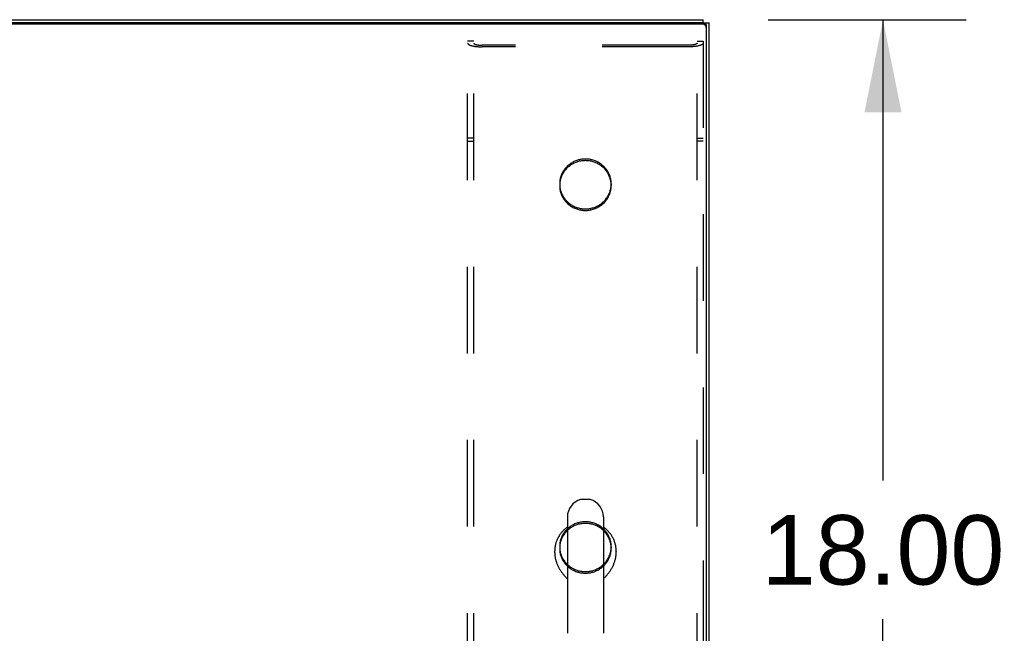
# Model space of a CAD drawing. Header units: inches. Extents: x 0 to 267, y 0 to 173.
# Tile 100 of 104: x 108 to 125, y 150 to 160. Entities that reach past the tile are written whole.
import ezdxf

# ---------------------------------------------------------------- set-up
doc = ezdxf.new("R2010")
doc.units = ezdxf.units.IN
doc.header["$LTSCALE"] = 14.696721
doc.header["$MEASUREMENT"] = 0
doc.linetypes.add('HIDDEN', pattern=[0.2, 0.1, -0.1])
doc.layers.get('0').update_dxf_attribs({"linetype": 'CONTINUOUS'})
for name, color, linetype in [('02___PRT_ALL_AXES', 7, 'CONTINUOUS'), ('DEFAULT_2', 8, 'HIDDEN'), ('DIMENSIONS', 7, 'CONTINUOUS')]:
    doc.layers.add(name, color=color, linetype=linetype)
doc.styles.get("Standard").update_dxf_attribs({"font": 'arial.ttf'})
doc.dimstyles.new('DIMSTYLE_1', dxfattribs={"dimtxt": 1.178881, "dimasz": 1.571842, "dimexe": 0.09, "dimexo": 0.07, "dimgap": 0.0375, "dimtad": 0, "dimtih": 1, "dimtoh": 1, "dimzin": 4, "dimdsep": 46, "dimtxsty": 'Standard', "dimblk": '_FILLED', "dimblk1": '_FILLED', "dimblk2": '_FILLED', "dimcen": 0.09, "dimazin": 1, "dimtfac": 1, "dimtofl": 0, "dimtmove": 0, "dimatfit": 3, "dimldrblk": '_FILLED', "dimfxl": 0, "dimtolj": 1, "dimtzin": 4, "dimarcsym": 0})

# ---------------------------------------------------------------- blocks, each defined once
blk = doc.blocks.new('_FILLED')
at = {"color": 0, "linetype": 'ByBlock'}
blk.add_solid([(0, 0), (-1, 0.2), (-1, -0.2)], dxfattribs=at)
blk = doc.blocks.new('*D8')
at = {"layer": 'DIMENSIONS', "color": 2, "linetype": 'Continuous'}
for p, q in [((120.588, 159.948), (123.955, 159.948)), ((122.54, 159.948), (122.54, 152.127)), ((122.54, 141.948), (122.54, 149.77)), ((120.445, 141.948), (123.955, 141.948))]:
    blk.add_line(p, q, dxfattribs=at)
at = {"layer": 'DIMENSIONS', "color": 2, "linetype": 'Continuous', "xscale": 1.5718418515, "yscale": 1.5718418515, "zscale": 1.5718418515}
for p, rotation in [((122.54, 159.948), 90), ((122.54, 141.948), 270)]:
    blk.add_blockref('_FILLED', p, dxfattribs=dict(at, rotation=rotation))
at = {"layer": 'DIMENSIONS', "color": 2, "linetype": 'Continuous', "insert": (122.54, 151.538), "char_height": 1.1789, "width": 4.11951, "attachment_point": 2, "line_spacing_factor": 0.9}
blk.add_mtext('18.00', dxfattribs=at)

msp = doc.modelspace()

# ---------------------------------------------------------------- linework, layer by layer
at = {"color": 3, "linetype": 'Continuous'}
for p, q in [((46.695, 159.948), (119.487, 159.948)), ((119.479, 159.898), (46.703, 159.898)), ((119.479, 159.898), (119.485, 159.898)), ((119.591, 142.195), (119.591, 159.896))]:
    msp.add_line(p, q, dxfattribs=at)
at = {"color": 7, "linetype": 'Continuous'}
for p, q in [((119.479, 159.872), (46.703, 159.872)), ((119.487, 159.898), (119.487, 159.948)), ((119.495, 159.896), (119.591, 159.896)), ((119.539, 159.841), (119.539, 142.135)), ((117.444, 151.807), (117.531, 151.807)), ((117.181, 151.507), (117.181, 149.532)), ((117.793, 151.507), (117.793, 149.532)), ((116.964, 150.923), (116.964, 150.913)), ((118.01, 150.923), (118.01, 150.913))]:
    msp.add_line(p, q, dxfattribs=at)
for points in [[(119.539, 159.814), (119.539, 159.819), (119.539, 159.824), (119.537, 159.829), (119.536, 159.833), (119.534, 159.838), (119.531, 159.843), (119.529, 159.847), (119.525, 159.851), (119.522, 159.855), (119.518, 159.858), (119.514, 159.861), (119.509, 159.864), (119.505, 159.866), (119.5, 159.868), (119.495, 159.87), (119.49, 159.871), (119.485, 159.871), (119.479, 159.872)], [(117.181, 151.334), (117.17, 151.327), (117.159, 151.318), (117.148, 151.309), (117.138, 151.3), (117.127, 151.291), (117.117, 151.281), (117.107, 151.271), (117.098, 151.261), (117.088, 151.251), (117.079, 151.24), (117.071, 151.23), (117.062, 151.218), (117.054, 151.207), (117.046, 151.196), (117.039, 151.184), (117.032, 151.172), (117.025, 151.16), (117.019, 151.148), (117.013, 151.136), (117.007, 151.123), (117.001, 151.11), (116.996, 151.098), (116.992, 151.085), (116.987, 151.072), (116.983, 151.058), (116.98, 151.045), (116.977, 151.032), (116.974, 151.018), (116.971, 151.005), (116.969, 150.991), (116.967, 150.978), (116.966, 150.964), (116.965, 150.95), (116.965, 150.937), (116.964, 150.923)], [(118.01, 150.923), (118.01, 150.937), (118.01, 150.95), (118.009, 150.964), (118.007, 150.978), (118.006, 150.991), (118.004, 151.005), (118.001, 151.018), (117.998, 151.032), (117.995, 151.045), (117.991, 151.058), (117.988, 151.071), (117.983, 151.085), (117.979, 151.097), (117.973, 151.11), (117.968, 151.123), (117.962, 151.136), (117.956, 151.148), (117.95, 151.16), (117.943, 151.172), (117.936, 151.184), (117.928, 151.196), (117.921, 151.207), (117.913, 151.218), (117.904, 151.23), (117.895, 151.24), (117.886, 151.251), (117.877, 151.261), (117.868, 151.271), (117.858, 151.281), (117.848, 151.291), (117.837, 151.3), (117.826, 151.309), (117.816, 151.318), (117.804, 151.327), (117.793, 151.334)], [(116.964, 150.913), (116.964, 150.908), (116.965, 150.895), (116.965, 150.882), (116.966, 150.869), (116.968, 150.856), (116.969, 150.843), (116.971, 150.83), (116.974, 150.817), (116.976, 150.804), (116.979, 150.791), (116.982, 150.778), (116.986, 150.765), (116.99, 150.752), (116.994, 150.74), (116.998, 150.727), (117.003, 150.715), (117.008, 150.703), (117.013, 150.691), (117.019, 150.679), (117.024, 150.667), (117.03, 150.656), (117.036, 150.644), (117.043, 150.633), (117.049, 150.622), (117.056, 150.611), (117.062, 150.6), (117.069, 150.59), (117.076, 150.58), (117.083, 150.57), (117.09, 150.56), (117.098, 150.551), (117.105, 150.541), (117.112, 150.532), (117.119, 150.524), (117.127, 150.515), (117.134, 150.507), (117.141, 150.499), (117.148, 150.491), (117.155, 150.484), (117.162, 150.477), (117.168, 150.47), (117.175, 150.463), (117.181, 150.457), (117.181, 150.456)], [(117.793, 150.456), (117.794, 150.457), (117.8, 150.463), (117.807, 150.47), (117.813, 150.477), (117.82, 150.484), (117.827, 150.491), (117.834, 150.499), (117.841, 150.507), (117.848, 150.515), (117.856, 150.524), (117.863, 150.533), (117.87, 150.542), (117.877, 150.551), (117.884, 150.56), (117.892, 150.57), (117.899, 150.58), (117.906, 150.59), (117.913, 150.6), (117.919, 150.611), (117.926, 150.622), (117.932, 150.633), (117.939, 150.644), (117.945, 150.656), (117.951, 150.667), (117.956, 150.679), (117.962, 150.691), (117.967, 150.703), (117.972, 150.715), (117.977, 150.727), (117.981, 150.74), (117.985, 150.753), (117.989, 150.765), (117.993, 150.778), (117.996, 150.791), (117.999, 150.804), (118.001, 150.817), (118.004, 150.83), (118.006, 150.843), (118.007, 150.856), (118.009, 150.869), (118.009, 150.882), (118.01, 150.895), (118.01, 150.908), (118.01, 150.913)]]:
    msp.add_lwpolyline(points, dxfattribs=at)
at = {"color": 3, "linetype": 'Continuous'}
msp.add_lwpolyline([(119.485, 159.898), (119.49, 159.898), (119.495, 159.896), (119.5, 159.895), (119.505, 159.893), (119.509, 159.891), (119.514, 159.888), (119.518, 159.885), (119.522, 159.881), (119.525, 159.878), (119.529, 159.874), (119.531, 159.869), (119.534, 159.865), (119.536, 159.86), (119.537, 159.856), (119.539, 159.851), (119.539, 159.846), (119.539, 159.841)], dxfattribs=at)
at = {"color": 7, "linetype": 'Continuous'}
for centre, radius, start, end in [((117.487, 151.507), 0.306, 105.6303, 180), ((117.444, 151.663), 0.144, 90, 105.6303), ((117.531, 151.663), 0.144, 74.3697, 90), ((117.487, 151.507), 0.306, 0, 74.3697)]:
    msp.add_arc(centre, radius, start, end, dxfattribs=at)
at = {"layer": '02___PRT_ALL_AXES', "color": 8, "linetype": 'HIDDEN'}
for p, q in [((117.05, 157.16), (117.05, 157.133)), ((117.925, 157.16), (117.925, 157.133)), ((117.05, 151.002), (117.05, 150.975)), ((117.925, 151.002), (117.925, 150.975))]:
    msp.add_line(p, q, dxfattribs=at)
for points in [[(117.487, 157.583), (117.471, 157.582), (117.454, 157.581), (117.437, 157.58), (117.421, 157.578), (117.404, 157.575), (117.388, 157.572), (117.372, 157.568), (117.355, 157.563), (117.34, 157.558), (117.324, 157.552), (117.308, 157.546), (117.293, 157.539), (117.278, 157.531), (117.264, 157.523), (117.25, 157.515), (117.236, 157.506), (117.222, 157.496), (117.209, 157.486), (117.196, 157.476), (117.184, 157.465), (117.172, 157.453), (117.161, 157.441), (117.15, 157.429), (117.139, 157.416), (117.13, 157.403), (117.12, 157.39), (117.111, 157.376), (117.103, 157.362), (117.095, 157.348), (117.088, 157.333), (117.082, 157.318), (117.076, 157.303), (117.07, 157.288), (117.066, 157.272), (117.061, 157.256), (117.058, 157.241), (117.055, 157.225), (117.053, 157.209), (117.051, 157.192), (117.05, 157.176), (117.05, 157.16)], [(117.487, 157.556), (117.471, 157.555), (117.454, 157.555), (117.437, 157.553), (117.421, 157.551), (117.404, 157.548), (117.388, 157.545), (117.372, 157.541), (117.355, 157.536), (117.34, 157.531), (117.324, 157.525), (117.308, 157.519), (117.293, 157.512), (117.278, 157.504), (117.264, 157.496), (117.25, 157.488), (117.236, 157.479), (117.222, 157.469), (117.209, 157.459), (117.196, 157.449), (117.184, 157.438), (117.172, 157.426), (117.161, 157.414), (117.15, 157.402), (117.139, 157.389), (117.13, 157.376), (117.12, 157.363), (117.111, 157.349), (117.103, 157.335), (117.095, 157.321), (117.088, 157.306), (117.082, 157.291), (117.076, 157.276), (117.07, 157.261), (117.066, 157.245), (117.061, 157.229), (117.058, 157.214), (117.055, 157.198), (117.053, 157.182), (117.051, 157.166), (117.05, 157.149), (117.05, 157.133)], [(117.925, 157.16), (117.925, 157.176), (117.924, 157.192), (117.922, 157.209), (117.92, 157.225), (117.917, 157.241), (117.913, 157.256), (117.909, 157.272), (117.905, 157.288), (117.899, 157.303), (117.893, 157.318), (117.887, 157.333), (117.88, 157.348), (117.872, 157.362), (117.863, 157.376), (117.855, 157.39), (117.845, 157.403), (117.835, 157.416), (117.825, 157.429), (117.814, 157.441), (117.803, 157.453), (117.791, 157.465), (117.779, 157.476), (117.766, 157.486), (117.753, 157.496), (117.739, 157.506), (117.725, 157.515), (117.711, 157.523), (117.696, 157.531), (117.682, 157.539), (117.666, 157.546), (117.651, 157.552), (117.635, 157.558), (117.619, 157.563), (117.603, 157.568), (117.587, 157.572), (117.571, 157.575), (117.554, 157.578), (117.538, 157.58), (117.521, 157.581), (117.504, 157.582), (117.487, 157.583)], [(117.925, 157.133), (117.925, 157.149), (117.924, 157.166), (117.922, 157.182), (117.92, 157.198), (117.917, 157.214), (117.913, 157.229), (117.909, 157.245), (117.905, 157.261), (117.899, 157.276), (117.893, 157.291), (117.887, 157.306), (117.88, 157.321), (117.872, 157.335), (117.863, 157.349), (117.855, 157.363), (117.845, 157.376), (117.835, 157.389), (117.825, 157.402), (117.814, 157.414), (117.803, 157.426), (117.791, 157.438), (117.779, 157.449), (117.766, 157.459), (117.753, 157.469), (117.739, 157.479), (117.725, 157.488), (117.711, 157.496), (117.696, 157.504), (117.682, 157.512), (117.666, 157.519), (117.651, 157.525), (117.635, 157.531), (117.619, 157.536), (117.603, 157.541), (117.587, 157.545), (117.571, 157.548), (117.554, 157.551), (117.538, 157.553), (117.521, 157.555), (117.504, 157.555), (117.487, 157.556)], [(117.05, 157.16), (117.05, 157.144), (117.051, 157.128), (117.053, 157.112), (117.055, 157.096), (117.058, 157.08), (117.061, 157.064), (117.066, 157.048), (117.07, 157.033), (117.076, 157.017), (117.082, 157.002), (117.088, 156.987), (117.095, 156.973), (117.103, 156.958), (117.111, 156.944), (117.12, 156.93), (117.13, 156.917), (117.139, 156.904), (117.15, 156.891), (117.161, 156.879), (117.172, 156.867), (117.184, 156.856), (117.196, 156.845), (117.209, 156.834), (117.222, 156.824), (117.236, 156.814), (117.25, 156.805), (117.264, 156.797), (117.278, 156.789), (117.293, 156.781), (117.308, 156.774), (117.324, 156.768), (117.34, 156.762), (117.355, 156.757), (117.372, 156.753), (117.388, 156.749), (117.404, 156.745), (117.421, 156.742), (117.437, 156.74), (117.454, 156.739), (117.471, 156.738), (117.487, 156.737)], [(117.487, 156.737), (117.504, 156.738), (117.521, 156.739), (117.538, 156.74), (117.554, 156.742), (117.571, 156.745), (117.587, 156.749), (117.603, 156.753), (117.619, 156.757), (117.635, 156.762), (117.651, 156.768), (117.666, 156.774), (117.682, 156.781), (117.696, 156.789), (117.711, 156.797), (117.725, 156.805), (117.739, 156.814), (117.753, 156.824), (117.766, 156.834), (117.779, 156.845), (117.791, 156.856), (117.803, 156.867), (117.814, 156.879), (117.825, 156.891), (117.835, 156.904), (117.845, 156.917), (117.855, 156.93), (117.863, 156.944), (117.872, 156.958), (117.88, 156.973), (117.887, 156.987), (117.893, 157.002), (117.899, 157.017), (117.905, 157.033), (117.909, 157.048), (117.913, 157.064), (117.917, 157.08), (117.92, 157.096), (117.922, 157.112), (117.924, 157.128), (117.925, 157.144), (117.925, 157.16)], [(117.05, 157.133), (117.05, 157.117), (117.051, 157.101), (117.053, 157.085), (117.055, 157.069), (117.058, 157.053), (117.061, 157.037), (117.066, 157.021), (117.07, 157.006), (117.076, 156.99), (117.082, 156.975), (117.088, 156.96), (117.095, 156.946), (117.103, 156.931), (117.111, 156.917), (117.12, 156.903), (117.13, 156.89), (117.139, 156.877), (117.15, 156.864), (117.161, 156.852), (117.172, 156.84), (117.184, 156.829), (117.196, 156.818), (117.209, 156.807), (117.222, 156.797), (117.236, 156.788), (117.25, 156.778), (117.264, 156.77), (117.278, 156.762), (117.293, 156.754), (117.308, 156.748), (117.324, 156.741), (117.34, 156.735), (117.355, 156.73), (117.372, 156.726), (117.388, 156.722), (117.404, 156.718), (117.421, 156.716), (117.437, 156.713), (117.454, 156.712), (117.471, 156.711), (117.487, 156.711)], [(117.487, 156.711), (117.504, 156.711), (117.521, 156.712), (117.538, 156.713), (117.554, 156.716), (117.571, 156.718), (117.587, 156.722), (117.603, 156.726), (117.619, 156.73), (117.635, 156.735), (117.651, 156.741), (117.666, 156.748), (117.682, 156.754), (117.696, 156.762), (117.711, 156.77), (117.725, 156.778), (117.739, 156.788), (117.753, 156.797), (117.766, 156.807), (117.779, 156.818), (117.791, 156.829), (117.803, 156.84), (117.814, 156.852), (117.825, 156.864), (117.835, 156.877), (117.845, 156.89), (117.855, 156.903), (117.863, 156.917), (117.872, 156.931), (117.88, 156.946), (117.887, 156.96), (117.893, 156.975), (117.899, 156.99), (117.905, 157.006), (117.909, 157.021), (117.913, 157.037), (117.917, 157.053), (117.92, 157.069), (117.922, 157.085), (117.924, 157.101), (117.925, 157.117), (117.925, 157.133)], [(117.487, 151.425), (117.471, 151.425), (117.454, 151.424), (117.437, 151.422), (117.421, 151.42), (117.404, 151.417), (117.388, 151.414), (117.372, 151.41), (117.355, 151.405), (117.34, 151.4), (117.324, 151.394), (117.308, 151.388), (117.293, 151.381), (117.278, 151.374), (117.264, 151.366), (117.25, 151.357), (117.236, 151.348), (117.222, 151.338), (117.209, 151.328), (117.196, 151.318), (117.184, 151.307), (117.172, 151.295), (117.161, 151.283), (117.15, 151.271), (117.139, 151.258), (117.13, 151.245), (117.12, 151.232), (117.111, 151.218), (117.103, 151.204), (117.095, 151.19), (117.088, 151.175), (117.082, 151.16), (117.076, 151.145), (117.07, 151.13), (117.066, 151.114), (117.061, 151.099), (117.058, 151.083), (117.055, 151.067), (117.053, 151.051), (117.051, 151.035), (117.05, 151.018), (117.05, 151.002)], [(117.487, 151.398), (117.471, 151.398), (117.454, 151.397), (117.437, 151.395), (117.421, 151.393), (117.404, 151.39), (117.388, 151.387), (117.372, 151.383), (117.355, 151.378), (117.34, 151.373), (117.324, 151.367), (117.308, 151.361), (117.293, 151.354), (117.278, 151.347), (117.264, 151.339), (117.25, 151.33), (117.236, 151.321), (117.222, 151.311), (117.209, 151.301), (117.196, 151.291), (117.184, 151.28), (117.172, 151.268), (117.161, 151.257), (117.15, 151.244), (117.139, 151.232), (117.13, 151.219), (117.12, 151.205), (117.111, 151.191), (117.103, 151.177), (117.095, 151.163), (117.088, 151.148), (117.082, 151.133), (117.076, 151.118), (117.07, 151.103), (117.066, 151.087), (117.061, 151.072), (117.058, 151.056), (117.055, 151.04), (117.053, 151.024), (117.051, 151.008), (117.05, 150.992), (117.05, 150.975)], [(117.925, 151.002), (117.925, 151.018), (117.924, 151.035), (117.922, 151.051), (117.92, 151.067), (117.917, 151.083), (117.913, 151.099), (117.909, 151.114), (117.905, 151.13), (117.899, 151.145), (117.893, 151.16), (117.887, 151.175), (117.88, 151.19), (117.872, 151.204), (117.863, 151.218), (117.855, 151.232), (117.845, 151.245), (117.835, 151.258), (117.825, 151.271), (117.814, 151.283), (117.803, 151.295), (117.791, 151.307), (117.779, 151.318), (117.766, 151.328), (117.753, 151.338), (117.739, 151.348), (117.725, 151.357), (117.711, 151.366), (117.696, 151.374), (117.682, 151.381), (117.666, 151.388), (117.651, 151.394), (117.635, 151.4), (117.619, 151.405), (117.603, 151.41), (117.587, 151.414), (117.571, 151.417), (117.554, 151.42), (117.538, 151.422), (117.521, 151.424), (117.504, 151.425), (117.487, 151.425)], [(117.925, 150.975), (117.925, 150.992), (117.924, 151.008), (117.922, 151.024), (117.92, 151.04), (117.917, 151.056), (117.913, 151.072), (117.909, 151.087), (117.905, 151.103), (117.899, 151.118), (117.893, 151.133), (117.887, 151.148), (117.88, 151.163), (117.872, 151.177), (117.863, 151.191), (117.855, 151.205), (117.845, 151.219), (117.835, 151.232), (117.825, 151.244), (117.814, 151.257), (117.803, 151.268), (117.791, 151.28), (117.779, 151.291), (117.766, 151.301), (117.753, 151.311), (117.739, 151.321), (117.725, 151.33), (117.711, 151.339), (117.696, 151.347), (117.682, 151.354), (117.666, 151.361), (117.651, 151.367), (117.635, 151.373), (117.619, 151.378), (117.603, 151.383), (117.587, 151.387), (117.571, 151.39), (117.554, 151.393), (117.538, 151.395), (117.521, 151.397), (117.504, 151.398), (117.487, 151.398)], [(117.05, 151.002), (117.05, 150.986), (117.051, 150.97), (117.053, 150.954), (117.055, 150.938), (117.058, 150.922), (117.061, 150.906), (117.066, 150.89), (117.07, 150.875), (117.076, 150.859), (117.082, 150.844), (117.088, 150.829), (117.095, 150.815), (117.103, 150.8), (117.111, 150.786), (117.12, 150.773), (117.13, 150.759), (117.139, 150.746), (117.15, 150.733), (117.161, 150.721), (117.172, 150.709), (117.184, 150.698), (117.196, 150.687), (117.209, 150.676), (117.222, 150.666), (117.236, 150.657), (117.25, 150.648), (117.264, 150.639), (117.278, 150.631), (117.293, 150.624), (117.308, 150.617), (117.324, 150.61), (117.34, 150.605), (117.355, 150.599), (117.372, 150.595), (117.388, 150.591), (117.404, 150.587), (117.421, 150.585), (117.437, 150.582), (117.454, 150.581), (117.471, 150.58), (117.487, 150.58)], [(117.05, 150.975), (117.05, 150.959), (117.051, 150.943), (117.053, 150.927), (117.055, 150.911), (117.058, 150.895), (117.061, 150.879), (117.066, 150.863), (117.07, 150.848), (117.076, 150.833), (117.082, 150.817), (117.088, 150.803), (117.095, 150.788), (117.103, 150.774), (117.111, 150.759), (117.12, 150.746), (117.13, 150.732), (117.139, 150.719), (117.15, 150.707), (117.161, 150.694), (117.172, 150.682), (117.184, 150.671), (117.196, 150.66), (117.209, 150.649), (117.222, 150.639), (117.236, 150.63), (117.25, 150.621), (117.264, 150.612), (117.278, 150.604), (117.293, 150.597), (117.308, 150.59), (117.324, 150.583), (117.34, 150.578), (117.355, 150.572), (117.372, 150.568), (117.388, 150.564), (117.404, 150.561), (117.421, 150.558), (117.437, 150.556), (117.454, 150.554), (117.471, 150.553), (117.487, 150.553)], [(117.487, 150.58), (117.504, 150.58), (117.521, 150.581), (117.538, 150.582), (117.554, 150.585), (117.571, 150.587), (117.587, 150.591), (117.603, 150.595), (117.619, 150.599), (117.635, 150.605), (117.651, 150.61), (117.666, 150.617), (117.682, 150.624), (117.696, 150.631), (117.711, 150.639), (117.725, 150.648), (117.739, 150.657), (117.753, 150.666), (117.766, 150.676), (117.779, 150.687), (117.791, 150.698), (117.803, 150.709), (117.814, 150.721), (117.825, 150.733), (117.835, 150.746), (117.845, 150.759), (117.855, 150.773), (117.863, 150.786), (117.872, 150.8), (117.88, 150.815), (117.887, 150.829), (117.893, 150.844), (117.899, 150.859), (117.905, 150.875), (117.909, 150.89), (117.913, 150.906), (117.917, 150.922), (117.92, 150.938), (117.922, 150.954), (117.924, 150.97), (117.925, 150.986), (117.925, 151.002)], [(117.487, 150.553), (117.504, 150.553), (117.521, 150.554), (117.538, 150.556), (117.554, 150.558), (117.571, 150.561), (117.587, 150.564), (117.603, 150.568), (117.619, 150.572), (117.635, 150.578), (117.651, 150.583), (117.666, 150.59), (117.682, 150.597), (117.696, 150.604), (117.711, 150.612), (117.725, 150.621), (117.739, 150.63), (117.753, 150.639), (117.766, 150.649), (117.779, 150.66), (117.791, 150.671), (117.803, 150.682), (117.814, 150.694), (117.825, 150.707), (117.835, 150.719), (117.845, 150.732), (117.855, 150.746), (117.863, 150.759), (117.872, 150.774), (117.88, 150.788), (117.887, 150.803), (117.893, 150.817), (117.899, 150.833), (117.905, 150.848), (117.909, 150.863), (117.913, 150.879), (117.917, 150.895), (117.92, 150.911), (117.922, 150.927), (117.924, 150.943), (117.925, 150.959), (117.925, 150.975)]]:
    msp.add_lwpolyline(points, dxfattribs=at)
at = {"layer": 'DEFAULT_2', "color": 8, "linetype": 'HIDDEN'}
for p, q in [((115.591, 159.585), (115.487, 159.585)), ((115.487, 142.527), (115.487, 159.585)), ((115.591, 142.527), (115.591, 159.585)), ((119.241, 159.515), (115.734, 159.515)), ((119.383, 159.585), (119.487, 159.585)), ((119.383, 142.527), (119.383, 159.585)), ((119.487, 159.585), (119.487, 142.527)), ((119.241, 159.488), (115.734, 159.488)), ((115.591, 157.94), (115.487, 157.94)), ((115.487, 157.887), (115.591, 157.887)), ((119.383, 157.94), (119.487, 157.94)), ((119.487, 157.887), (119.383, 157.887))]:
    msp.add_line(p, q, dxfattribs=at)
for points in [[(115.487, 159.551), (115.488, 159.549), (115.488, 159.546), (115.49, 159.543), (115.491, 159.54), (115.493, 159.538), (115.496, 159.535), (115.499, 159.532), (115.502, 159.53), (115.506, 159.527), (115.511, 159.524), (115.515, 159.522), (115.52, 159.52), (115.526, 159.517), (115.532, 159.515), (115.538, 159.513), (115.545, 159.51), (115.552, 159.508), (115.56, 159.506), (115.567, 159.504), (115.575, 159.503), (115.584, 159.501), (115.593, 159.499), (115.601, 159.498), (115.611, 159.496), (115.62, 159.495), (115.63, 159.494), (115.64, 159.492), (115.65, 159.491), (115.66, 159.491), (115.67, 159.49), (115.681, 159.489), (115.691, 159.489), (115.702, 159.488), (115.712, 159.488), (115.723, 159.488), (115.734, 159.488)], [(115.591, 159.551), (115.592, 159.55), (115.592, 159.548), (115.593, 159.547), (115.594, 159.545), (115.595, 159.543), (115.596, 159.542), (115.598, 159.54), (115.6, 159.539), (115.602, 159.537), (115.605, 159.536), (115.608, 159.534), (115.611, 159.533), (115.614, 159.532), (115.617, 159.53), (115.621, 159.529), (115.625, 159.528), (115.629, 159.526), (115.633, 159.525), (115.638, 159.524), (115.642, 159.523), (115.647, 159.522), (115.652, 159.521), (115.657, 159.52), (115.663, 159.519), (115.668, 159.519), (115.674, 159.518), (115.679, 159.517), (115.685, 159.517), (115.691, 159.516), (115.697, 159.516), (115.703, 159.515), (115.709, 159.515), (115.715, 159.515), (115.722, 159.515), (115.728, 159.515), (115.734, 159.515)], [(119.383, 159.551), (119.383, 159.55), (119.383, 159.548), (119.382, 159.547), (119.381, 159.545), (119.38, 159.543), (119.379, 159.542), (119.377, 159.54), (119.375, 159.539), (119.373, 159.537), (119.37, 159.536), (119.367, 159.534), (119.364, 159.533), (119.361, 159.532), (119.358, 159.53), (119.354, 159.529), (119.35, 159.528), (119.346, 159.526), (119.342, 159.525), (119.337, 159.524), (119.333, 159.523), (119.328, 159.522), (119.323, 159.521), (119.317, 159.52), (119.312, 159.519), (119.307, 159.519), (119.301, 159.518), (119.295, 159.517), (119.29, 159.517), (119.284, 159.516), (119.278, 159.516), (119.272, 159.515), (119.266, 159.515), (119.26, 159.515), (119.253, 159.515), (119.247, 159.515), (119.241, 159.515)], [(119.487, 159.551), (119.487, 159.549), (119.486, 159.546), (119.485, 159.543), (119.484, 159.54), (119.482, 159.538), (119.479, 159.535), (119.476, 159.532), (119.473, 159.53), (119.469, 159.527), (119.464, 159.524), (119.46, 159.522), (119.454, 159.52), (119.449, 159.517), (119.443, 159.515), (119.437, 159.513), (119.43, 159.51), (119.423, 159.508), (119.415, 159.506), (119.407, 159.504), (119.399, 159.503), (119.391, 159.501), (119.382, 159.499), (119.373, 159.498), (119.364, 159.496), (119.355, 159.495), (119.345, 159.494), (119.335, 159.492), (119.325, 159.491), (119.315, 159.491), (119.305, 159.49), (119.294, 159.489), (119.284, 159.489), (119.273, 159.488), (119.262, 159.488), (119.252, 159.488), (119.241, 159.488)]]:
    msp.add_lwpolyline(points, dxfattribs=at)

# ---------------------------------------------------------------- dimensions: what is measured, and where the dimension line sits
at = {"layer": 'DIMENSIONS', "color": 2, "linetype": 'Continuous'}
dim = msp.add_linear_dim(base=(122.54, 141.948), p1=(120.518, 159.948), p2=(120.375, 141.948), angle=270, dimstyle='DIMSTYLE_1', dxfattribs=at)
dim.commit()
dim.dimension.update_dxf_attribs({"geometry": '*D8', "text_midpoint": (122.59, 150.942), "dimtype": 160})

doc.saveas('drawing.dxf')
